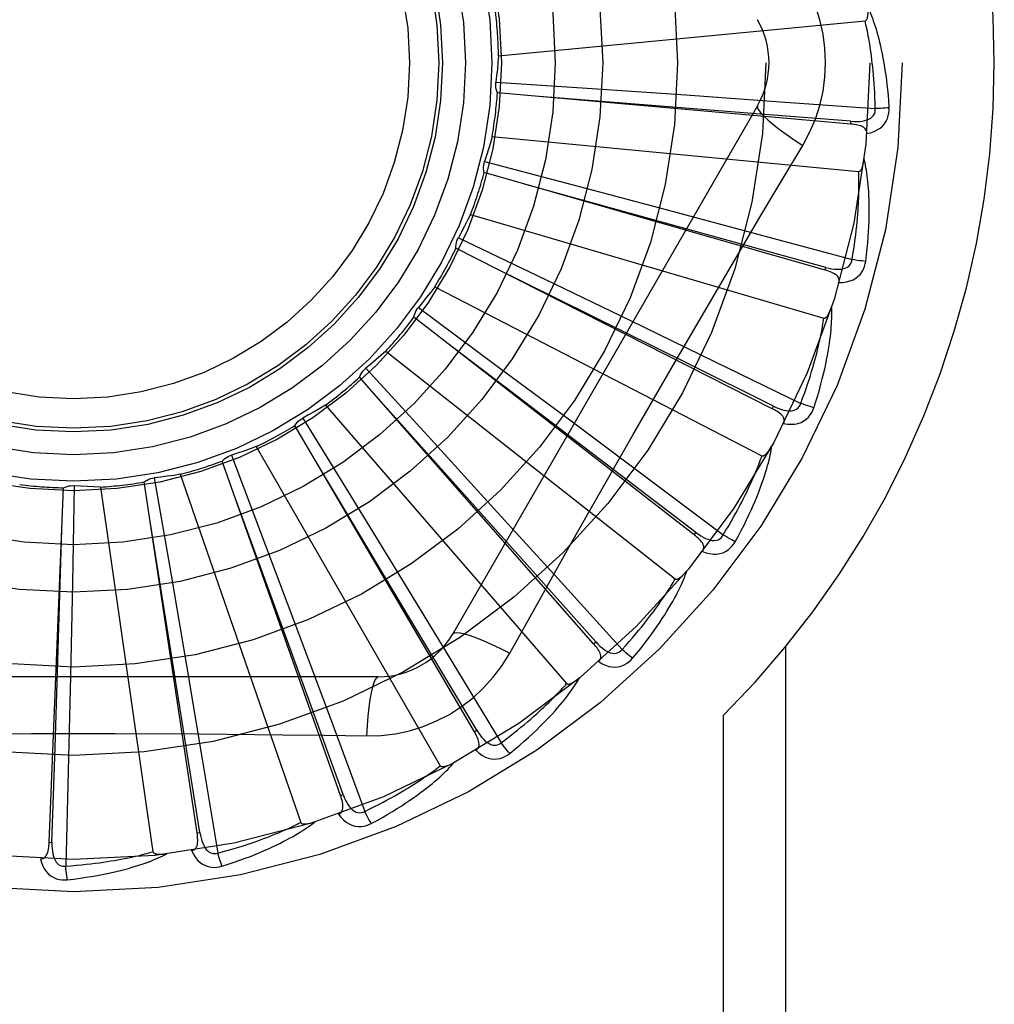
# Model space of a CAD drawing. Header units: inches. Extents: x 0 to 262, y 0 to 169.
# Tile 85 of 256: x 113.903 to 114.233, y 53.781 to 54.115. Entities that reach past the tile are written whole.
import ezdxf

# ---------------------------------------------------------------- set-up
doc = ezdxf.new("R2010")
doc.units = ezdxf.units.IN
doc.header["$LTSCALE"] = 14.3846153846
doc.header["$MEASUREMENT"] = 0
doc.linetypes.add('HIDDEN', pattern=[0.2, 0.1, -0.1])
doc.layers.add('RIGHTHAND_DOOR_ASSEMBLY', color=7, linetype='CONTINUOUS')

msp = doc.modelspace()

# ---------------------------------------------------------------- linework, layer by layer
at = {"layer": 'RIGHTHAND_DOOR_ASSEMBLY', "color": 8, "linetype": 'HIDDEN'}
for p, q in [((114.0651493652, 54.1028268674), (114.1895523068, 54.114705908)), ((114.0642542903, 54.0939774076), (114.0969751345, 54.0917786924)), ((114.0969751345, 54.0917786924), (114.1286930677, 54.08958904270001)), ((114.184688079, 54.0797085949), (114.0648067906, 54.0903407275)), ((114.1286930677, 54.08958904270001), (114.1607984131, 54.0873093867)), ((114.1530593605, 54.085952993), (114.049617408, 53.90678627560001)), ((114.1607984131, 54.0873093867), (114.1930091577, 54.0849624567)), ((114.1846882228, 54.07970858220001), (114.1847725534, 54.08066447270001)), ((114.0629763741, 54.0754892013), (114.1873793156, 54.06361016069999)), ((114.0604227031, 54.0669690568), (114.0921361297, 54.05861761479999)), ((114.1759797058, 54.0301658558), (114.0602769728, 54.0632935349)), ((114.0921361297, 54.05861761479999), (114.1228664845, 54.0504648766)), ((114.0556689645, 54.0490568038), (114.1755756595, 54.01384902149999)), ((114.1228664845, 54.0504648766), (114.1539602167, 54.0421504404)), ((114.1539602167, 54.0421504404), (114.1851447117, 54.03374999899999)), ((114.0515489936, 54.0411739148), (114.0811087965, 54.0269715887)), ((114.1580526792, 53.983166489), (114.0507102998, 54.03759239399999)), ((114.1759798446, 54.03016581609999), (114.1762435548, 54.0310884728)), ((114.0811087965, 54.0269715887), (114.109740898, 54.0131504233)), ((114.0434912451, 54.0244850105), (114.1545679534, 53.9672209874)), ((114.125071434, 53.9990526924), (114.1394423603, 54.023629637)), ((114.037953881, 54.0175242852), (114.0642916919, 53.9979843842)), ((114.1315549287, 53.9404091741), (114.0364525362, 54.014166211)), ((114.109740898, 54.0131504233), (114.1386992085, 53.9991017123)), ((114.0646001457, 53.9925847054), (114.0476632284, 54.0054483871)), ((114.0268833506, 54.00266191), (114.1251154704, 53.9254113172)), ((114.0642916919, 53.9979843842), (114.0897907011, 53.9789943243)), ((114.1386992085, 53.9991017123), (114.1677303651, 53.9849513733)), ((114.0201287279, 53.9968749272), (114.0422926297, 53.9727036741)), ((114.097444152, 53.9034392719), (114.0180189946, 53.9938616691)), ((114.1321427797, 53.94116763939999), (114.0646001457, 53.9925847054)), ((114.0064455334, 53.9843762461), (114.0882827, 53.8899311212)), ((114.158052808, 53.9831664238), (114.1584863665, 53.9840224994)), ((113.9987177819, 53.9799721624), (114.0159067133, 53.95204316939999)), ((114.0897907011, 53.9789943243), (114.1155669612, 53.9597190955)), ((114.0569532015, 53.8735929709), (113.9960759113, 53.9774126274)), ((114.0422926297, 53.9727036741), (114.0637369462, 53.94923107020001)), ((113.9829164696, 53.9702889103), (114.0454008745, 53.8620627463)), ((114.0115455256, 53.8519489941), (113.9714163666, 53.9654135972)), ((113.9744948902, 53.9674269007), (113.9860875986, 53.9367495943)), ((114.0303480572, 53.9199520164), (114.0032434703, 53.9651526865)), ((113.962862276, 53.83928961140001), (113.9449316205, 53.9582982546)), ((113.9483355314, 53.9596925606), (113.9539130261, 53.9273756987)), ((113.9571465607, 53.9609090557), (113.9980198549, 53.842813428)), ((114.1155669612, 53.9597190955), (114.1413955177, 53.9403302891)), ((113.9126629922, 53.8360723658), (113.9175789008, 53.9563237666)), ((113.9211851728, 53.9570486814), (113.9205458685, 53.92426027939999)), ((113.9300671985, 53.9565756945), (113.9478521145, 53.8328788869)), ((114.0159067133, 53.95204316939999), (114.0325212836, 53.9249363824)), ((114.0637369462, 53.94923107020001), (114.0853995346, 53.9254259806)), ((114.1315550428, 53.9404090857), (114.1321427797, 53.94116763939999)), ((113.9860875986, 53.9367495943), (113.9972719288, 53.9069883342)), ((113.9539130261, 53.9273756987), (113.9592628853, 53.8960356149)), ((114.0325212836, 53.9249363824), (114.049287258, 53.8974618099)), ((114.0853995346, 53.9254259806), (114.1070919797, 53.9014994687)), ((113.9205458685, 53.92426027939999), (113.919867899, 53.8924740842)), ((114.0577808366, 53.8740786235), (114.0303480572, 53.9199520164)), ((114.0689477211, 53.9002255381), (114.0758507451, 53.9126007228)), ((113.9972719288, 53.9069883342), (114.0085353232, 53.87683728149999)), ((114.0974442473, 53.9034391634), (114.0981649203, 53.9040727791)), ((114.1627031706, 53.6305363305), (114.1627031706, 53.9025580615)), ((113.9592628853, 53.8960356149), (113.9646166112, 53.8642978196)), ((114.049287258, 53.8974618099), (114.0660595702, 53.8698623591)), ((114.0243583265, 53.89220293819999), (113.8174744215, 53.89220293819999)), ((113.919867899, 53.8924740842), (113.9191184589, 53.860296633)), ((114.1414899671, 53.6305363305), (114.1414899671, 53.8791688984)), ((114.0085353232, 53.87683728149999), (114.0197813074, 53.84656240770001)), ((113.9351064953, 53.8729910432), (113.9635762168, 53.8728339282)), ((114.0569532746, 53.8735928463), (114.0577808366, 53.8740786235)), ((113.9646166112, 53.8642978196), (113.9699298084, 53.83244173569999)), ((113.9191184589, 53.860296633), (113.9183068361, 53.8280107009)), ((114.0115455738, 53.851948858), (114.0124501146, 53.85226923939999)), ((113.9628622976, 53.8392894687), (113.9638111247, 53.8394328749)), ((113.9126629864, 53.8360722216), (113.9136218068, 53.8360334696))]:
    msp.add_line(p, q, dxfattribs=at)
for points in [[(114.1761580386, 54.1005363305), (114.1759361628, 54.10541344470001), (114.1752817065, 54.1102460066), (114.1741971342, 54.1150216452), (114.1726857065, 54.1196937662), (114.1707532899, 54.124216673), (114.1684062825, 54.1285798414)], [(114.1895523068, 54.114705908), (114.1897176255, 54.1147539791), (114.1898628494, 54.1148389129), (114.1899868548, 54.1149644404), (114.1900930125, 54.1151193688), (114.1901836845, 54.1152946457), (114.1902607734, 54.1154875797), (114.1903265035, 54.1156921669), (114.1903822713, 54.1159092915), (114.1904301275, 54.1161381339), (114.1904703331, 54.11637780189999), (114.190503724, 54.1166272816), (114.190530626, 54.11688611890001), (114.1905516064, 54.11715311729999), (114.1905667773, 54.1174294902), (114.1905765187, 54.117715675), (114.1905805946, 54.1180128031), (114.190578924, 54.1183261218), (114.1905714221, 54.1186437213), (114.1905579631, 54.11895417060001), (114.190538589, 54.11926128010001)], [(114.1905311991, 54.119338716), (114.1908339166, 54.1186715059), (114.1911373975, 54.117968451), (114.1914408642, 54.1172303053), (114.1917451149, 54.11645433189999), (114.1920508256, 54.1156385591), (114.1923572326, 54.1147813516), (114.1926639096, 54.1138811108), (114.1929702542, 54.1129357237), (114.1932755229, 54.1119431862), (114.1935794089, 54.1109015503), (114.1938812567, 54.1098088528), (114.1941809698, 54.1086630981), (114.1944781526, 54.1074625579), (114.194772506, 54.1062044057), (114.1950640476, 54.1048865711), (114.1953507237, 54.1035049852), (114.195630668, 54.1020543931), (114.1959027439, 54.1005363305)], [(114.1930091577, 54.0849624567), (114.1929616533, 54.0868121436), (114.1929004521, 54.088587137), (114.1928248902, 54.0902858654), (114.1927369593, 54.0919130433), (114.1926380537, 54.0934719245), (114.1925293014, 54.0949653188), (114.1924119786, 54.0963962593), (114.1922870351, 54.09776732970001), (114.1921555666, 54.0990813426), (114.1920184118, 54.1003406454), (114.1918765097, 54.1015478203), (114.1917306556, 54.1027049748), (114.1915817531, 54.1038143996), (114.1914304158, 54.1048781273), (114.1912774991, 54.1058983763), (114.191123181, 54.1068768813), (114.1909679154, 54.10781566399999), (114.1908117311, 54.10871608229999), (114.1906547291, 54.1095797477), (114.1904971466, 54.1104079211), (114.1903391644, 54.1112019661), (114.1901810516, 54.1119631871), (114.1900230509, 54.1126929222), (114.1898654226, 54.1133924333), (114.1897085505, 54.1140636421), (114.1895523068, 54.114705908)], [(114.0651493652, 54.1028268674), (114.0649754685, 54.1006056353), (114.0647683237, 54.0983903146), (114.064527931, 54.0961809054), (114.0642542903, 54.0939774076)], [(114.1684062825, 54.0724928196), (114.1707497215, 54.0768510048), (114.1726813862, 54.0813725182), (114.1741958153, 54.0860487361), (114.175283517, 54.0908291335), (114.1759379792, 54.0956619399), (114.1761580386, 54.1005363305)], [(114.1959027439, 54.1005363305), (114.1963009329, 54.09810100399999), (114.1966586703, 54.09561987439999), (114.1969745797, 54.0930937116), (114.1972491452, 54.0905223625), (114.1974826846, 54.0879056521), (114.1976737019, 54.0852443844)], [(114.0648067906, 54.0903407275), (114.0645723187, 54.09091608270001), (114.0643944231, 54.0915085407), (114.0642722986, 54.0921240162), (114.064207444, 54.0927472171), (114.0642016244, 54.0933629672), (114.0642542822, 54.0939773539)], [(114.1847725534, 54.08066447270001), (114.1526062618, 54.0832394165), (114.0789510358, 54.0890677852)], [(114.1530591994, 54.0859527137), (114.1529962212, 54.0853846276), (114.153326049, 54.0846003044), (114.1540297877, 54.0836297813), (114.1550944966, 54.0824782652), (114.1565213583, 54.0811459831), (114.1583006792, 54.0796499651), (114.1604088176, 54.0780111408), (114.1628193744, 54.0762533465), (114.1655116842, 54.0743955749), (114.1684079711, 54.0724917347)], [(114.1847723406, 54.0806659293), (114.185808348, 54.080604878), (114.1867911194, 54.0805952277), (114.187723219, 54.0806398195), (114.1886010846, 54.0807407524), (114.1894240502, 54.0809026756), (114.1901851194, 54.0811264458), (114.1908818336, 54.0814117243), (114.1914969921, 54.0817630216), (114.1920124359, 54.0821830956), (114.1924266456, 54.0826664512), (114.1927311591, 54.08321088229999), (114.1929291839, 54.0837907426), (114.1930217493, 54.0843766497), (114.1930094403, 54.084966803)], [(114.190113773, 54.0764854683), (114.1914379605, 54.0767879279), (114.1926346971, 54.07719307), (114.1937121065, 54.0777028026), (114.1946596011, 54.0783114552), (114.1954768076, 54.0790165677), (114.1961611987, 54.0798067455), (114.1967115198, 54.08068023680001), (114.1971341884, 54.0816030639), (114.1974259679, 54.0825506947), (114.1976069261, 54.083492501), (114.1976900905, 54.0843861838), (114.1976737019, 54.0852443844)], [(114.1976737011, 54.0852443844), (114.1970574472, 54.0851782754), (114.1963529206, 54.08511786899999), (114.1955841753, 54.0850653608), (114.1947606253, 54.0850214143), (114.1938919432, 54.0849867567), (114.1930091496, 54.08496272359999)], [(114.1901135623, 54.0764804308), (114.1901092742, 54.0769434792), (114.1900230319, 54.0773670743), (114.1898497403, 54.0777523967), (114.189604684, 54.0780959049), (114.1893005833, 54.0783918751), (114.1889400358, 54.0786480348), (114.1885275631, 54.0788692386), (114.1880701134, 54.0790583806), (114.1875744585, 54.07921869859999), (114.18704565, 54.079354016), (114.1864904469, 54.079468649), (114.1859104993, 54.07956435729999), (114.1853101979, 54.079644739), (114.184688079, 54.0797085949)], [(114.0629763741, 54.0754892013), (114.062385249, 54.07334102), (114.0617625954, 54.0712049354), (114.0611084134, 54.0690809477), (114.0604227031, 54.0669690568)], [(114.1394423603, 54.023629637), (114.1538936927, 54.0481025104), (114.1611150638, 54.0602830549), (114.1684062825, 54.0724928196)], [(114.0602769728, 54.0632935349), (114.0601556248, 54.06390286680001), (114.0600930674, 54.0645182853), (114.0600896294, 54.0651457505), (114.0601438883, 54.0657699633), (114.0602547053, 54.0663756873), (114.060422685, 54.0669690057)], [(114.1873793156, 54.06361016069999), (114.1875515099, 54.0636263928), (114.1877106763, 54.0636826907), (114.1878563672, 54.0637829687), (114.1879899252, 54.0639154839), (114.1881120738, 54.0640707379), (114.188224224, 54.0642459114), (114.1883275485, 54.064434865), (114.1884234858, 54.0646380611), (114.1885138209, 54.0648541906), (114.1885986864, 54.06508242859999), (114.1886787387, 54.0653216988), (114.1887541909, 54.0655714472), (114.1888253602, 54.06583036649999), (114.1888925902, 54.0660996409), (114.1889563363, 54.0663796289), (114.1890165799, 54.0666715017), (114.1890737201, 54.0669763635), (114.1891269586, 54.067294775), (114.1891755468, 54.06762778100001), (114.1892197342, 54.0679750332)], [(114.1897783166, 54.0331440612), (114.1900488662, 54.0353564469), (114.1902786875, 54.03747759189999), (114.1904704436, 54.0395049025), (114.1906270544, 54.0414441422), (114.1907508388, 54.0432992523), (114.1908445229, 54.0450735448), (114.1909103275, 54.0467707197), (114.1909507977, 54.0483938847), (114.1909680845, 54.0499464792), (114.1909646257, 54.0514314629), (114.1909425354, 54.0528521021), (114.190904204, 54.0542111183), (114.1908523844, 54.0555116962), (114.1907875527, 54.0567558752), (114.1907109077, 54.0579462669), (114.1906223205, 54.0590844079), (114.1905214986, 54.0601721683), (114.1904094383, 54.0612111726), (114.1902863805, 54.0622030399), (114.1901538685, 54.06314969), (114.1900129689, 54.06405296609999), (114.1898650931, 54.0649147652), (114.1897121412, 54.06573685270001), (114.1895535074, 54.0665215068), (114.1893888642, 54.067271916), (114.1892188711, 54.06798708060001)], [(114.1851447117, 54.03374999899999), (114.1854481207, 54.03557525), (114.1857239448, 54.03732974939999), (114.185971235, 54.0390120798), (114.1861928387, 54.0406264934), (114.1863907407, 54.0421759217), (114.1865665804, 54.0436629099), (114.1867221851, 54.0450901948), (114.1868589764, 54.04646013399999), (114.1869785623, 54.04777528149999), (114.1870822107, 54.0490377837), (114.1871713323, 54.05024999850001), (114.1872471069, 54.0514138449), (114.1873108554, 54.0525314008), (114.1873635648, 54.0536045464), (114.1874064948, 54.0546352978), (114.1874401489, 54.0556253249), (114.1874653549, 54.0565765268), (114.1874823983, 54.0574902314), (114.1874916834, 54.05836800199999), (114.1874936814, 54.0592110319), (114.1874888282, 54.0600206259), (114.1874776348, 54.0607980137), (114.1874605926, 54.0615444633), (114.1874381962, 54.0622611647), (114.1874111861, 54.0629499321), (114.1873793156, 54.06361016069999)], [(114.1762435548, 54.0310884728), (114.1451458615, 54.0397043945), (114.0739247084, 54.0593667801)], [(114.0556689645, 54.0490568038), (114.0546819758, 54.04705931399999), (114.0536663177, 54.0450796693), (114.0526219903, 54.0431178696), (114.0515489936, 54.0411739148)], [(114.0507102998, 54.03759239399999), (114.0507064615, 54.03821367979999), (114.0507615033, 54.0388298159), (114.050876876, 54.0394465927), (114.0510482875, 54.0400492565), (114.0512717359, 54.04062306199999), (114.0515489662, 54.041173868)], [(114.1762436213, 54.0310899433), (114.1772493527, 54.0308339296), (114.1782125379, 54.030638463), (114.1791362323, 54.0305058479), (114.1800173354, 54.0304388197), (114.180856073, 54.0304420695), (114.1816457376, 54.0305177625), (114.1823838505, 54.0306660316), (114.1830543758, 54.0308945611), (114.1836400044, 54.0312094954), (114.1841382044, 54.0316057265), (114.1845402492, 54.0320826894), (114.1848444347, 54.0326145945), (114.185046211, 54.0331723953), (114.1851458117, 54.0337542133)], [(114.1806973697, 54.025974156), (114.1820548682, 54.02602054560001), (114.183306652, 54.0261918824), (114.1844610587, 54.0264885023), (114.185506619, 54.0269068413), (114.186442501, 54.0274445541), (114.1872640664, 54.0280909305), (114.1879697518, 54.0288444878), (114.1885594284, 54.0296706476), (114.1890252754, 54.0305459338), (114.1893812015, 54.0314364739), (114.1896319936, 54.03229826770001), (114.1897783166, 54.0331440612)], [(114.1897783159, 54.0331440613), (114.1891606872, 54.0331957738), (114.1884574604, 54.0332697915), (114.18769267, 54.0333637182), (114.1868756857, 54.0334764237), (114.1860161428, 54.0336067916), (114.1851447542, 54.0337502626)], [(114.1584863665, 53.9840224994), (114.1295812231, 53.99836799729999), (114.0633682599, 54.0311537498)], [(114.1806963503, 54.025970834), (114.1807796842, 54.0264253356), (114.1807751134, 54.02685700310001), (114.1806778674, 54.0272680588), (114.1805022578, 54.0276518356), (114.1802596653, 54.0280000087), (114.1799541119, 54.0283197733), (114.1795909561, 54.0286150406), (114.1791775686, 54.0288873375), (114.1787212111, 54.0291385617), (114.1782275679, 54.0293715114), (114.1777040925, 54.02958914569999), (114.1771527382, 54.02979288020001), (114.1765784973, 54.0299854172), (114.1759797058, 54.0301658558)], [(114.0434912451, 54.0244850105), (114.0421440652, 54.0227104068), (114.0407721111, 54.0209587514), (114.0393753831, 54.0192300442), (114.037953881, 54.0175242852)], [(114.0364525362, 54.014166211), (114.0365663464, 54.0147769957), (114.036736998, 54.0153715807), (114.0369670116, 54.0159553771), (114.0372493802, 54.0165147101), (114.0375773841, 54.0170358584), (114.0379538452, 54.01752424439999)], [(114.1721655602, 53.9834794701), (114.1728499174, 53.9856006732), (114.1734770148, 53.9876399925), (114.1740489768, 53.98959437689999), (114.1745697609, 53.9914689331), (114.1750423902, 53.9932670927), (114.1754701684, 53.9949915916), (114.1758559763, 53.9966456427), (114.1762029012, 53.9982318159), (114.176513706, 53.9997530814), (114.1767913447, 54.0012118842), (114.1770385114, 54.0026110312), (114.1772580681, 54.0039527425), (114.177453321, 54.0052396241), (114.1776251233, 54.0064735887), (114.1777751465, 54.0076569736), (114.1779035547, 54.0087913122), (114.1780104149, 54.00987849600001), (114.1780970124, 54.0109199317), (114.1781638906, 54.0119171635), (114.178212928, 54.0128717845), (114.1782455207, 54.0137854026), (114.1782634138, 54.0146596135), (114.178268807, 54.0154957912), (114.1782615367, 54.0162962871), (114.1782418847, 54.01706429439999), (114.1782103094, 54.0177987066)], [(114.1755756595, 54.01384902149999), (114.175747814, 54.0138323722), (114.1759147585, 54.01385753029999), (114.1760767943, 54.013928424), (114.1762330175, 54.0140332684), (114.1763823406, 54.01416260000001), (114.1765256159, 54.0143133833), (114.176662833, 54.014479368), (114.1767954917, 54.0146607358), (114.1769250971, 54.0148558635), (114.1770516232, 54.0150639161), (114.1771755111, 54.0152837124), (114.1772968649, 54.0155146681), (114.1774157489, 54.0157554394), (114.1775327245, 54.0160071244), (114.1776483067, 54.01626998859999), (114.1777626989, 54.0165451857), (114.1778781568, 54.0168387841), (114.1779890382, 54.0171363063), (114.1780898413, 54.0174237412), (114.1781824, 54.0177057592)], [(114.1677303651, 53.9849513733), (114.1683737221, 53.9866862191), (114.1689766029, 53.9883568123), (114.1695378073, 53.9899619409), (114.1700609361, 53.9915052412), (114.170548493, 53.99298921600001), (114.1710025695, 53.9944160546), (114.1714254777, 53.99578809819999), (114.1718190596, 53.9971073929), (114.1721853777, 53.9983761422), (114.1725260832, 53.9995962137), (114.1728430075, 54.0007696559), (114.1731376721, 54.0018981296), (114.1734117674, 54.00298342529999), (114.1736666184, 54.0040272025), (114.1739038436, 54.0050312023), (114.1741242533, 54.0059969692), (114.17432902, 54.00692621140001), (114.1745186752, 54.0078201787), (114.1746939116, 54.0086803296), (114.174855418, 54.0095077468), (114.1750038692, 54.0103036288), (114.1751399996, 54.01106908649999), (114.1752645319, 54.0118052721), (114.1753781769, 54.0125132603), (114.175482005, 54.0131946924), (114.1755756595, 54.01384902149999)], [(114.0268833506, 54.00266191), (114.02522467, 54.0011743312), (114.023546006, 53.9997139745), (114.0218473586, 53.9982808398), (114.0201287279, 53.9968749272)], [(114.0967435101, 53.9496618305), (114.1108347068, 53.9743879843), (114.1179395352, 53.9867274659), (114.125071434, 53.9990526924)], [(114.0180189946, 53.9938616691), (114.0182463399, 53.9944398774), (114.0185264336, 53.9949914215), (114.0188627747, 53.9955211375), (114.0192458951, 53.9960169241), (114.0196665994, 53.99646657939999), (114.0201286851, 53.99687489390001)], [(114.1584867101, 53.9840239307), (114.1594258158, 53.9835822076), (114.1603346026, 53.98320798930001), (114.1612165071, 53.9829029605), (114.1620690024, 53.9826703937), (114.1628931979, 53.9825148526), (114.1636829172, 53.9824397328), (114.1644357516, 53.9824456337), (114.165137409, 53.9825431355), (114.1657720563, 53.9827415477), (114.1663362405, 53.9830363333), (114.1668212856, 53.9834285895), (114.1672206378, 53.98389331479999), (114.1675243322, 53.9844028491), (114.1677322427, 53.9849553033)], [(114.1721655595, 53.9834794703), (114.1715688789, 53.9836471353), (114.1708923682, 53.983852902), (114.1701591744, 53.9840898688), (114.1693782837, 53.9843551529), (114.1685589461, 53.9846458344), (114.1677304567, 53.9849516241)], [(114.0064455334, 53.9843762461), (114.0045353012, 53.9832294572), (114.0026105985, 53.9821131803), (114.0006714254, 53.9810274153), (113.9987177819, 53.9799721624)], [(114.0981649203, 53.9040727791), (114.0766619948, 53.9281336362), (114.0273772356, 53.9831797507)], [(114.1618901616, 53.97815460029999), (114.1620580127, 53.9785851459), (114.1621352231, 53.97900989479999), (114.162117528, 53.97943192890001), (114.1620177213, 53.9798420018), (114.161845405, 53.9802297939), (114.1616058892, 53.9806016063), (114.1613051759, 53.9809602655), (114.1609507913, 53.9813058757), (114.1605502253, 53.9816389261), (114.1601095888, 53.9819610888), (114.1596367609, 53.9822738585), (114.1591339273, 53.9825782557), (114.1586065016, 53.9828759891), (114.1580526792, 53.983166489)], [(114.1618918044, 53.9781577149), (114.1632335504, 53.9779463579), (114.1644951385, 53.9778776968), (114.1656848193, 53.9779504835), (114.1667906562, 53.978163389), (114.1678113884, 53.97851426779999), (114.1687404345, 53.978993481), (114.1695759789, 53.9795998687), (114.1703113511, 53.9802995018), (114.1709344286, 53.98107080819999), (114.1714524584, 53.98187789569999), (114.1718618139, 53.982676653), (114.1721655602, 53.9834794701)], [(113.9960759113, 53.9774126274), (113.9964085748, 53.9779373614), (113.9967879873, 53.9784259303), (113.9972184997, 53.9788824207), (113.9976885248, 53.9792967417), (113.9981867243, 53.9796586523), (113.9987177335, 53.9799721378)], [(113.9829164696, 53.9702889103), (113.9808237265, 53.9695243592), (113.9787225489, 53.9687925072), (113.9766129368, 53.9680933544), (113.9744948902, 53.9674269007)], [(114.1454720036, 53.93804561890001), (114.1465454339, 53.9399989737), (114.1475471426, 53.9418827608), (114.1484786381, 53.94369358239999), (114.149344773, 53.945435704), (114.1501491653, 53.9471119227), (114.1508955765, 53.94872430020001), (114.1515874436, 53.9502754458), (114.1522282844, 53.9517672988), (114.1528213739, 53.9532022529), (114.1533700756, 53.9545821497), (114.153877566, 53.9559092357), (114.1543470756, 53.9571851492), (114.1547823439, 53.9584118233), (114.1551845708, 53.9595909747), (114.15555584, 53.9607245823), (114.1558966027, 53.9618141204), (114.1562072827, 53.962861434), (114.1564894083, 53.9638676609), (114.1567438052, 53.96483421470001), (114.1569726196, 53.96576230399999), (114.1571775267, 53.9666532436), (114.157360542, 53.96750827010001), (114.1575240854, 53.9683283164), (114.1576684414, 53.9691157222), (114.1577944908, 53.96987356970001), (114.1579024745, 53.9706006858)], [(114.1545679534, 53.9672209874), (114.1547338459, 53.9671720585), (114.1549025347, 53.9671651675), (114.155075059, 53.9672041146), (114.155248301, 53.967277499), (114.1554194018, 53.9673762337), (114.1555886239, 53.9674971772), (114.1557547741, 53.9676341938), (114.1559193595, 53.9677871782), (114.1560835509, 53.9679542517), (114.1562471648, 53.9681345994), (114.1564104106, 53.9683269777), (114.1565732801, 53.9685307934), (114.1567355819, 53.9687447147), (114.1568980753, 53.9689697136), (114.1570613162, 53.9692059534), (114.1572257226, 53.9694545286), (114.1573920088, 53.9697161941), (114.1575598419, 53.96999213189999), (114.157729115, 53.9702839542), (114.1578998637, 53.9705911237)], [(113.9714163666, 53.9654135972), (113.971842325, 53.9658658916), (113.9723073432, 53.96627382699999), (113.9728164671, 53.9666405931), (113.973356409, 53.96695847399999), (113.9739140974, 53.96721955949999), (113.9744948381, 53.9674268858)], [(114.1413955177, 53.9403302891), (114.1423555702, 53.9419120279), (114.143263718, 53.9434383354), (114.1441185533, 53.94490824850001), (114.1449243, 53.9463246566), (114.1456838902, 53.9476895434), (114.1463997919, 53.9490046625), (114.1470747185, 53.9502718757), (114.1477108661, 53.951492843), (114.1483106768, 53.9526693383), (114.1488761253, 53.9538028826), (114.1494093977, 53.9548951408), (114.1499123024, 53.9559474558), (114.150386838, 53.956961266), (114.1508346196, 53.9579379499), (114.1512575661, 53.95887891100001), (114.1516567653, 53.9597855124), (114.1520336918, 53.9606592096), (114.1523891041, 53.9615011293), (114.1527239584, 53.96231257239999), (114.1530391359, 53.96309447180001), (114.153335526, 53.9638478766), (114.1536140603, 53.9645737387), (114.1538756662, 53.9652730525), (114.154121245, 53.965946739), (114.1543521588, 53.96659620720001), (114.1545679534, 53.9672209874)], [(113.9449316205, 53.9582982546), (113.9454354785, 53.9586617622), (113.9459692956, 53.9589743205), (113.9465386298, 53.9592381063), (113.9471289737, 53.959448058), (113.9477259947, 53.9595988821), (113.9483354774, 53.9596925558)], [(113.9571465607, 53.9609090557), (113.954946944, 53.9605543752), (113.9527452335, 53.9602333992), (113.9505414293, 53.95994612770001), (113.9483355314, 53.9596925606)], [(113.9175789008, 53.9563237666), (113.9181424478, 53.9565853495), (113.9187257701, 53.95679123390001), (113.9193347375, 53.9569425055), (113.9199541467, 53.9570369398), (113.9205689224, 53.9570720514), (113.9211851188, 53.9570486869)], [(113.9300671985, 53.9565756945), (113.927840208, 53.9566437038), (113.9256175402, 53.95674520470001), (113.9233991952, 53.9568801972), (113.9211851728, 53.9570486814)], [(114.0124501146, 53.85226923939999), (114.0014300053, 53.8825983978), (113.9761341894, 53.95201874)], [(114.0758507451, 53.9126007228), (114.0897504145, 53.9372900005), (114.0967435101, 53.9496618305)], [(113.9136218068, 53.8360334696), (113.9146633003, 53.8682858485), (113.9169804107, 53.9421349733)], [(113.9638111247, 53.8394328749), (113.9587299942, 53.8712995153), (113.9470291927, 53.9442526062)], [(114.1321433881, 53.9411689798), (114.1329819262, 53.9405575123), (114.1338034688, 53.9400180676), (114.134611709, 53.9395516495), (114.135404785, 53.9391619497), (114.1361846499, 53.9388532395), (114.1369458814, 53.9386300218), (114.1376862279, 53.9384933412), (114.1383936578, 53.9384562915), (114.1390543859, 53.9385310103), (114.1396641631, 53.9387136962), (114.1402146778, 53.9390070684), (114.140694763, 53.9393878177), (114.1410893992, 53.9398306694), (114.1413981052, 53.9403337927)], [(114.1343743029, 53.9347611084), (114.1346207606, 53.93515242), (114.134777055, 53.9355550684), (114.1348395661, 53.9359728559), (114.134819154, 53.9363943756), (114.1347233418, 53.9368077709), (114.1345585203, 53.9372181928), (114.1343311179, 53.9376272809), (114.1340485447, 53.9380337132), (114.1337182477, 53.9384365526), (114.1333465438, 53.9388362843), (114.1329414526, 53.93923288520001), (114.1325053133, 53.9396269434), (114.1320437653, 53.94001911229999), (114.1315549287, 53.9404091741)], [(114.1343767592, 53.9347643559), (114.1356542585, 53.9343028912), (114.1368800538, 53.9339967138), (114.1380620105, 53.9338430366), (114.1391881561, 53.93384281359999), (114.1402568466, 53.9339941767), (114.1412597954, 53.93428890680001), (114.142195, 53.9347262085), (114.1430494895, 53.9352740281), (114.1438072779, 53.9359134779), (114.1444686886, 53.9366079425), (114.1450218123, 53.9373147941), (114.1454720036, 53.93804561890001)], [(114.145472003, 53.93804561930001), (114.144917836, 53.9383231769), (114.1442924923, 53.9386532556), (114.1436173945, 53.939024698), (114.1429008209, 53.9394329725), (114.1421513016, 53.9398734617), (114.1413956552, 53.940330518)], [(114.1106624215, 53.8984846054), (114.1120861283, 53.9001995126), (114.1134262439, 53.9018596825), (114.1146836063, 53.9034614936), (114.1158637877, 53.90500821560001), (114.11697087, 53.90650191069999), (114.1180089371, 53.9079438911), (114.1189818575, 53.9093360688), (114.1198934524, 53.9106796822), (114.120747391, 53.9119764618), (114.1215473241, 53.9132275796), (114.1222967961, 53.91443464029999), (114.1229992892, 53.915598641), (114.1236588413, 53.9167207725), (114.1242769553, 53.9178024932), (114.1248560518, 53.9188453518), (114.125396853, 53.9198507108), (114.1259001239, 53.92082030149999), (114.1263675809, 53.9217549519), (114.126800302, 53.9226558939), (114.1272006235, 53.923523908), (114.1275704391, 53.9243599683), (114.1279119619, 53.9251649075), (114.1282277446, 53.92593918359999), (114.1285185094, 53.9266850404), (114.1287857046, 53.9274053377), (114.1290293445, 53.9280988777)], [(114.1251154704, 53.9254113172), (114.1252691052, 53.9253318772), (114.1254334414, 53.9252931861), (114.1256102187, 53.9252987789), (114.1257942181, 53.9253380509), (114.1259809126, 53.9254026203), (114.1261699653, 53.9254893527), (114.1263590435, 53.9255924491), (114.1265496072, 53.9257115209), (114.1267424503, 53.9258445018), (114.1269372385, 53.9259906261), (114.127133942, 53.92614863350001), (114.1273324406, 53.9263179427), (114.1275322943, 53.9264972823), (114.1277344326, 53.9266874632), (114.1279394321, 53.9268885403), (114.1281479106, 53.9271015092), (114.1283643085, 53.9273312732), (114.1285777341, 53.9275661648), (114.1287775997, 53.927794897), (114.1289674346, 53.9280212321)], [(114.1070919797, 53.9014994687), (114.1083340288, 53.9028709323), (114.1095146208, 53.9041977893), (114.110632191, 53.9054793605), (114.1116914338, 53.9067176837), (114.1126956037, 53.9079141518), (114.113647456, 53.9090700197), (114.1145500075, 53.910186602), (114.1154057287, 53.9112651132), (114.1162173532, 53.9123068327), (114.116987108, 53.9133128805), (114.1177174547, 53.9142844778), (114.1184104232, 53.9152226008), (114.1190682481, 53.9161282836), (114.1196927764, 53.9170025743), (114.1202861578, 53.9178464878), (114.1208497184, 53.91866115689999), (114.1213851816, 53.91944773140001), (114.1218935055, 53.9202071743), (114.1223758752, 53.920940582), (114.1228333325, 53.9216487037), (114.1232669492, 53.9223324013), (114.1236778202, 53.92299243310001), (114.1240670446, 53.9236296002), (114.1244356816, 53.9242446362), (114.124785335, 53.924838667), (114.1251154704, 53.9254113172)], [(114.049617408, 53.90678627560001), (114.0500779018, 53.9071250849), (114.0509222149, 53.907231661), (114.0521146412, 53.9071074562), (114.0536441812, 53.9067611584), (114.0555114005, 53.9061916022), (114.0576966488, 53.9053986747), (114.0601700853, 53.9043923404), (114.062897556, 53.9031836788), (114.065851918, 53.9017812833), (114.0689477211, 53.9002255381)], [(114.0991442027, 53.8973603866), (114.0994599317, 53.8976975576), (114.0996894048, 53.8980630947), (114.0998298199, 53.8984614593), (114.0998895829, 53.8988792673), (114.0998737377, 53.8993033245), (114.0997895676, 53.89973752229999), (114.0996436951, 53.9001822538), (114.0994431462, 53.9006348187), (114.0991950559, 53.9010928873), (114.0989057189, 53.9015557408), (114.0985830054, 53.9020218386), (114.0982293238, 53.9024913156), (114.097850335, 53.9029637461), (114.097444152, 53.9034392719)], [(114.0981657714, 53.9040739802), (114.098873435, 53.9033148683), (114.0995780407, 53.9026296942), (114.1002834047, 53.9020187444), (114.1009883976, 53.9014859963), (114.1016957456, 53.90103527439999), (114.1024009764, 53.9006720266), (114.1031020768, 53.9003977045), (114.1037897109, 53.90022744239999), (114.1044526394, 53.9001757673), (114.1050859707, 53.9002397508), (114.1056820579, 53.90042363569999), (114.1062255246, 53.9007066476), (114.1066968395, 53.90106681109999), (114.1070951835, 53.9015024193)], [(114.1106624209, 53.8984846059), (114.1101707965, 53.8988620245), (114.1096192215, 53.8993044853), (114.1090266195, 53.8997969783), (114.1084002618, 53.9003334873), (114.1077476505, 53.9009078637), (114.107092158, 53.9014996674)], [(114.0203749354, 53.8721820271), (114.0253091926, 53.87233215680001), (114.0301765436, 53.8729163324), (114.0349619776, 53.87393204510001), (114.0396323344, 53.8753704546), (114.0441634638, 53.8772240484), (114.0485128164, 53.8794768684), (114.0526412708, 53.8821147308), (114.0565179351, 53.8851115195), (114.0601094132, 53.8884383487), (114.0633935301, 53.8920797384), (114.0663426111, 53.8960129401), (114.0689477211, 53.9002255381)], [(114.0991466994, 53.8973624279), (114.10031378, 53.8966675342), (114.1014594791, 53.8961349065), (114.1025909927, 53.8957603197), (114.1036967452, 53.8955469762), (114.1047747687, 53.895493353), (114.1058153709, 53.8955929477), (114.1068164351, 53.8958453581), (114.1077591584, 53.8962215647), (114.1086242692, 53.89670604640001), (114.1094051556, 53.8972627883), (114.1100820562, 53.8978521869), (114.1106624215, 53.8984846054)], [(114.0243579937, 53.89220293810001), (114.023834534, 53.8919734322), (114.0233202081, 53.8912956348), (114.0228315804, 53.8902009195), (114.022366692, 53.8887030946), (114.0219263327, 53.8868012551), (114.0215204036, 53.8845123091), (114.0211552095, 53.881867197), (114.0208381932, 53.8789006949), (114.0205754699, 53.8756401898), (114.0203748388, 53.8721799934)], [(114.0689949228, 53.86622626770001), (114.0707174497, 53.86764074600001), (114.0723475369, 53.869017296), (114.0738853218, 53.8703522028), (114.0753368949, 53.8716476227), (114.0767066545, 53.8729048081), (114.0779988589, 53.8741242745), (114.0792176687, 53.8753071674), (114.0803670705, 53.8764539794), (114.0814509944, 53.87756571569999), (114.0824732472, 53.8786428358), (114.0834376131, 53.8796862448), (114.0843476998, 53.8806962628), (114.0852076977, 53.8816732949), (114.0860193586, 53.8826184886), (114.0867853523, 53.8835329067), (114.087506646, 53.8844177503), (114.0881843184, 53.8852745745), (114.0888202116, 53.8861038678), (114.0894156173, 53.88690663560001), (114.0899729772, 53.8876832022), (114.0904943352, 53.8884341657), (114.0909820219, 53.8891599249), (114.0914386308, 53.8898604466), (114.0918652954, 53.8905377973), (114.0922639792, 53.8911945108), (114.0926344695, 53.8918294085)], [(114.0882827, 53.8899311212), (114.0884185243, 53.8898240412), (114.0885725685, 53.88975494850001), (114.0887472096, 53.889726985), (114.0889353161, 53.8897307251), (114.0891308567, 53.8897587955), (114.0893329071, 53.8898081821), (114.0895380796, 53.8898736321), (114.089747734, 53.8899544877), (114.089962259, 53.8900485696), (114.0901811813, 53.8901551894), (114.0904042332, 53.890273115), (114.0906311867, 53.8904017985), (114.0908613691, 53.8905400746), (114.0910958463, 53.8906885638), (114.0913351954, 53.8908472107), (114.0915802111, 53.8910168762), (114.0918315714, 53.8911977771), (114.0920902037, 53.8913917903), (114.0923574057, 53.8916011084), (114.0926327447, 53.8918250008)], [(114.0660595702, 53.8698623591), (114.067538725, 53.8709739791), (114.0689490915, 53.8720534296), (114.0702890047, 53.8731003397), (114.0715634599, 53.8741158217), (114.0727759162, 53.87510062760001), (114.0739293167, 53.8760554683), (114.0750268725, 53.8769810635), (114.0760712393, 53.8778781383), (114.0770653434, 53.8787474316), (114.0780115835, 53.8795896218), (114.0789126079, 53.880405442), (114.0797705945, 53.8811954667), (114.0805879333, 53.8819602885), (114.0813666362, 53.88270058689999), (114.082109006, 53.8834169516), (114.0828165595, 53.884110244), (114.0834912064, 53.884781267), (114.0841340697, 53.88543078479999), (114.0847465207, 53.8860596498), (114.085329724, 53.8866684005), (114.0858848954, 53.8872576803), (114.0864132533, 53.8878280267), (114.0869160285, 53.8883800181), (114.0873944, 53.8889141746), (114.0878501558, 53.88943129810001), (114.0882827, 53.8899311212)], [(113.8781687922, 53.872828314), (113.906627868, 53.8729880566), (113.9208665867, 53.87300483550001), (113.9351064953, 53.8729910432)], [(113.9635762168, 53.8728339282), (113.9919960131, 53.8725551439), (114.0061553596, 53.8723915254), (114.0203749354, 53.8721820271)], [(114.0574715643, 53.8673017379), (114.057845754, 53.8675733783), (114.0581404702, 53.8678890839), (114.0583537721, 53.8682537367), (114.0584914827, 53.868652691), (114.05855616, 53.8690721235), (114.0585556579, 53.86951445), (114.0584965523, 53.869978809), (114.0583852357, 53.8704612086), (114.0582282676, 53.8709580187), (114.0580317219, 53.8714672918), (114.057803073, 53.8719859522), (114.0575446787, 53.8725137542), (114.0572619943, 53.8730492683), (114.0569532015, 53.8735929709)], [(114.0577818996, 53.8740796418), (114.0583331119, 53.87320032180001), (114.0588953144, 53.8723941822), (114.0594723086, 53.871660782), (114.0600637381, 53.8710042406), (114.0606730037, 53.8704277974), (114.061296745, 53.86993764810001), (114.0619332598, 53.8695355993), (114.0625762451, 53.8692382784), (114.0632174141, 53.8690620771), (114.0638514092, 53.86900504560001), (114.0644715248, 53.8690727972), (114.0650587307, 53.869247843), (114.0655896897, 53.8695123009), (114.0660632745, 53.86986465)], [(114.0689949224, 53.8662262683), (114.0685836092, 53.86668990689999), (114.0681257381, 53.8672287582), (114.0676370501, 53.8678245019), (114.0671235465, 53.8684698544), (114.0665914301, 53.8691573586), (114.0660597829, 53.8698625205)], [(114.0574749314, 53.8673037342), (114.0584894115, 53.8664005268), (114.0595136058, 53.8656606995), (114.0605537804, 53.8650787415), (114.061599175, 53.8646599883), (114.0626475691, 53.8644033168), (114.0636882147, 53.8643041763), (114.0647189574, 53.8643625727), (114.065715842, 53.8645535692), (114.066657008, 53.8648655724), (114.0675291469, 53.8652644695), (114.0683053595, 53.8657151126), (114.0689949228, 53.86622626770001)], [(114.0197813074, 53.84656240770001), (114.0214441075, 53.8473740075), (114.0230332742, 53.84816703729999), (114.0245471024, 53.84894144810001), (114.0259907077, 53.8496973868), (114.0273676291, 53.8504349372), (114.028680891, 53.8511542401), (114.0299337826, 53.8518553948), (114.0311290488, 53.85253861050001), (114.032269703, 53.8532040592), (114.0333582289, 53.8538519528), (114.0343973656, 53.85448251), (114.0353893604, 53.855095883), (114.0363366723, 53.8556922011), (114.0372414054, 53.8562717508), (114.0381059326, 53.8568346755), (114.038931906, 53.8573815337), (114.0397213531, 53.8579127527), (114.0404755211, 53.8584288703), (114.0411959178, 53.8589304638), (114.0418837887, 53.8594178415), (114.0425404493, 53.8598914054), (114.0431671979, 53.8603514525), (114.0437653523, 53.8607983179), (114.0443361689, 53.86123228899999), (114.0448815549, 53.86165381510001), (114.0454008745, 53.8620627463)], [(114.0219754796, 53.8424365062), (114.0239345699, 53.84349943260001), (114.0257957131, 53.8445426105), (114.0275583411, 53.8455623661), (114.0292288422, 53.8465596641), (114.0308117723, 53.8475349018), (114.0323114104, 53.8484877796), (114.0337320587, 53.8494186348), (114.0350777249, 53.8503271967), (114.0363524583, 53.8512137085), (114.0375600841, 53.852077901), (114.038704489, 53.8529199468), (114.0397892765, 53.8537394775), (114.0408186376, 53.8545360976), (114.0417945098, 53.8553106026), (114.0427197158, 53.8560635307), (114.0435954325, 53.8567958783), (114.0444230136, 53.85750896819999), (114.0452043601, 53.8582029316), (114.0459409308, 53.858878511), (114.0466351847, 53.859535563), (114.0472892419, 53.8601742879), (114.0479054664, 53.8607946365), (114.0484863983, 53.861396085), (114.049033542, 53.8619804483), (114.0495493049, 53.86254984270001), (114.0500332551, 53.8631031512)], [(114.0454008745, 53.8620627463), (114.0455139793, 53.8619318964), (114.0456521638, 53.8618348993), (114.0458183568, 53.86177439), (114.0460037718, 53.86174246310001), (114.0462010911, 53.86173302), (114.0464088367, 53.8617432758), (114.0466226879, 53.86176871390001), (114.0468438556, 53.86180843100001), (114.047072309, 53.8618602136), (114.047307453, 53.8619234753), (114.0475487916, 53.86199705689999), (114.0477959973, 53.8620804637), (114.0480481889, 53.8621726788), (114.0483065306, 53.8622741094), (114.0485715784, 53.8623845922), (114.0488442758, 53.8625048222), (114.0491256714, 53.8626350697), (114.0494160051, 53.8627764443), (114.04971594, 53.8629302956), (114.0500252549, 53.8630961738)], [(114.0108641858, 53.8456735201), (114.0112828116, 53.845869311), (114.0116318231, 53.8461234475), (114.0119102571, 53.8464411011), (114.0121210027, 53.8468067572), (114.0122638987, 53.8472063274), (114.0123471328, 53.84764070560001), (114.0123769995, 53.8481077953), (114.0123590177, 53.84860247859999), (114.0122989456, 53.8491199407), (114.0122023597, 53.84965717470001), (114.0120759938, 53.8502098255), (114.0119221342, 53.850777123), (114.0117458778, 53.8513565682), (114.0115455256, 53.8519489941)], [(114.0124513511, 53.8522700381), (114.0128261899, 53.851302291), (114.0132256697, 53.85040432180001), (114.01365344, 53.8495749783), (114.0141099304, 53.8488183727), (114.0145990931, 53.8481370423), (114.0151188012, 53.8475377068), (114.0156677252, 53.8470224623), (114.0162428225, 53.8466088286), (114.0168390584, 53.8463144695), (114.0174508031, 53.8461384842), (114.0180725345, 53.84608765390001), (114.0186822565, 53.84614840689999), (114.0192536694, 53.84630760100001), (114.0197853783, 53.8465639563)], [(114.0108675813, 53.8456746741), (114.0116927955, 53.844595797), (114.0125584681, 53.8436755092), (114.0134697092, 53.8429072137), (114.0144169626, 53.8422981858), (114.0153978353, 53.8418477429), (114.0164009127, 53.8415534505), (114.01742408, 53.8414157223), (114.0184390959, 53.8414146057), (114.0194223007, 53.8415428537), (114.0203541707, 53.8417694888), (114.0212016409, 53.84206508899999), (114.0219754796, 53.8424365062)], [(114.0219754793, 53.84243650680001), (114.0216593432, 53.8429696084), (114.0213117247, 53.8435853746), (114.0209446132, 53.84426283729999), (114.020562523, 53.8449937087), (114.0201701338, 53.8457694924), (114.0197815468, 53.84656252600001)], [(113.9699298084, 53.83244173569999), (113.9717161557, 53.8329239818), (113.973426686, 53.8334019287), (113.9750597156, 53.833875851), (113.9766202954, 53.83434492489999), (113.9781119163, 53.8348085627), (113.9795375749, 53.8352663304), (113.9809005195, 53.835717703), (113.9822034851, 53.8361623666), (113.9834494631, 53.8365999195), (113.9846409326, 53.8370300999), (113.9857806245, 53.8374526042), (113.9868707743, 53.8378671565), (113.987913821, 53.8382734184), (113.9889118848, 53.838671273), (113.9898673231, 53.8390604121), (113.9907818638, 53.8394410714), (113.9916575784, 53.8398132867), (113.9924957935, 53.8401773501), (113.9932980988, 53.8405335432), (113.9940657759, 53.840881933), (113.9948001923, 53.84122266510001), (113.9955026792, 53.8415557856), (113.9961745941, 53.8418813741), (113.9968172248, 53.8421994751), (113.9974325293, 53.84251016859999), (113.9980198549, 53.842813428)], [(113.971303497, 53.82797514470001), (113.9734283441, 53.8286481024), (113.9754532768, 53.8293202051), (113.9773770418, 53.8299879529), (113.9792060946, 53.830651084), (113.9809449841, 53.8313091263), (113.9825978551, 53.831960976), (113.9841689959, 53.83260614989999), (113.9856622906, 53.833243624), (113.9870817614, 53.8338728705), (113.9884311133, 53.8344929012), (113.9897141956, 53.8351031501), (113.9909344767, 53.8357025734), (113.9920959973, 53.8362899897), (113.9932008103, 53.8368658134), (113.9942517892, 53.8374300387), (113.9952502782, 53.8379834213), (113.996197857, 53.8385270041), (113.997096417, 53.8390605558), (113.9979475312, 53.8395845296), (113.9987535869, 53.8400983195), (113.9995167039, 53.8406017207), (114.0002391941, 53.8410942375), (114.0009234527, 53.841574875), (114.0015713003, 53.8420451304), (114.0021855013, 53.8425066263), (114.0027654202, 53.84295834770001)], [(113.9980198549, 53.842813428), (113.9981061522, 53.8426635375), (113.9982234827, 53.8425421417), (113.9983752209, 53.8424512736), (113.998551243, 53.8423848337), (113.9987432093, 53.8423382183), (113.9989491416, 53.8423089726), (113.9991639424, 53.8422934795), (113.9993886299, 53.8422906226), (113.9996227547, 53.8422982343), (113.9998656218, 53.8423158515), (114.0001165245, 53.8423424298), (114.0003750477, 53.8423775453), (114.0006401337, 53.8424203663), (114.0009130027, 53.8424710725), (114.0011941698, 53.84252939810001), (114.0014846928, 53.842595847), (114.0017908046, 53.8426720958), (114.002097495, 53.8427543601), (114.0023902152, 53.8428390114), (114.0026738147, 53.8429272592)], [(113.9610057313, 53.8332565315), (113.9614537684, 53.8333695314), (113.961844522, 53.8335530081), (113.962178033, 53.8338122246), (113.9624541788, 53.8341313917), (113.9626701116, 53.8344966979), (113.9628340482, 53.8349074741), (113.9629517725, 53.8353604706), (113.963027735, 53.8358496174), (113.9630666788, 53.836369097), (113.9630735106, 53.83691490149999), (113.9630540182, 53.83748148), (113.9630103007, 53.8380676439), (113.9629468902, 53.8386699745), (113.962862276, 53.83928961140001)], [(113.9638124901, 53.8394334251), (113.9639974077, 53.8384122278), (113.9642197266, 53.837454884), (113.9644828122, 53.8365595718), (113.9647878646, 53.8357302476), (113.965139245, 53.8349686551), (113.9655361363, 53.834281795), (113.9659776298, 53.833671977), (113.9664640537, 53.8331569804), (113.966993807, 53.8327551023), (113.9675611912, 53.8324665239), (113.9681620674, 53.8322989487), (113.9687722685, 53.83224321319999), (113.9693634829, 53.8322913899), (113.9699340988, 53.8324424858)], [(113.9096975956, 53.8304995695), (113.9101593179, 53.8305257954), (113.9105779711, 53.8306320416), (113.9109545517, 53.8308234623), (113.9112860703, 53.8310845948), (113.9115672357, 53.8314024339), (113.9118059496, 53.8317747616), (113.9120072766, 53.8321972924), (113.9121744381, 53.8326632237), (113.9123109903, 53.8331659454), (113.9124209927, 53.8337005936), (113.9125090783, 53.83426062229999), (113.9125770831, 53.834844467), (113.9126288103, 53.8354479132), (113.9126629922, 53.8360723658)], [(113.9136232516, 53.8360337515), (113.9136115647, 53.8349960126), (113.9136486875, 53.8340138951), (113.9137375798, 53.83308497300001), (113.913880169, 53.8322129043), (113.9140810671, 53.83139857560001), (113.9143407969, 53.8306490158), (113.9146589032, 53.8299666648), (113.9150390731, 53.8293689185), (113.9154831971, 53.8288740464), (113.9159857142, 53.8284833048), (113.9165440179, 53.8282050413), (113.9171326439, 53.8280348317), (113.9177222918, 53.8279702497), (113.9183111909, 53.8280106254)], [(113.9183068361, 53.8280107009), (113.9201521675, 53.8281461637), (113.9219222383, 53.8282917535), (113.9236154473, 53.8284480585), (113.9252365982, 53.8286133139), (113.9267890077, 53.828786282), (113.9282755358, 53.8289659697), (113.929699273, 53.8291512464), (113.9310628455, 53.8293412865), (113.9323691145, 53.82953512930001), (113.9336204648, 53.8297320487), (113.9348195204, 53.8299312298), (113.9359684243, 53.8301319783), (113.9370695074, 53.8303335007), (113.9381248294, 53.8305352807), (113.9391366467, 53.8307365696), (113.9401067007, 53.830937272), (113.9410370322, 53.8311370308), (113.9419289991, 53.8313358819), (113.9427842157, 53.8315338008), (113.943603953, 53.8317306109), (113.9443895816, 53.8319261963), (113.9451424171, 53.83212035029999), (113.9458638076, 53.8323128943), (113.9465550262, 53.83250362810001), (113.9472180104, 53.8326922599), (113.9478521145, 53.8328788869)], [(113.9188103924, 53.8233648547), (113.9210241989, 53.8236235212), (113.9231397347, 53.8239002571), (113.9251551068, 53.8241918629), (113.9270766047, 53.82449685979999), (113.9289086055, 53.8248139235), (113.9306549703, 53.8251411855), (113.9323198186, 53.8254773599), (113.9339067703, 53.8258207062), (113.9354196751, 53.82616994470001), (113.936861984, 53.8265234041), (113.9382373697, 53.8268798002), (113.9395490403, 53.8272374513), (113.94080074, 53.827594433), (113.9419945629, 53.82795076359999), (113.9431333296, 53.8283058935), (113.944218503, 53.82866031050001), (113.9452518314, 53.8290147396), (113.9462351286, 53.8293685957), (113.9471700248, 53.8297220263), (113.9480587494, 53.8300739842), (113.9489033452, 53.8304238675), (113.9497059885, 53.8307707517), (113.9504688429, 53.8311132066), (113.9511939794, 53.8314523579), (113.9518844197, 53.8317892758), (113.9525393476, 53.8321230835)], [(113.9478521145, 53.8328788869), (113.9479084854, 53.8327153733), (113.9480007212, 53.8325739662), (113.9481325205, 53.8324560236), (113.9482927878, 53.832357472), (113.948472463, 53.8322753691), (113.9486691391, 53.832207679), (113.948877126, 53.8321518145), (113.9490972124, 53.8321064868), (113.9493285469, 53.8320696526), (113.9495703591, 53.8320409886), (113.9498217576, 53.8320196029), (113.9500822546, 53.832005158), (113.9503506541, 53.8319970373), (113.9506281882, 53.8319951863), (113.9509153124, 53.8319992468), (113.9512131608, 53.832009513), (113.9515227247, 53.8320258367), (113.9518448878, 53.8320491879), (113.9521810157, 53.8320806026), (113.9525306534, 53.8321197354)], [(113.9610091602, 53.8332569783), (113.9616152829, 53.8320414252), (113.9622911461, 53.8309739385), (113.963040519, 53.8300470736), (113.9638553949, 53.8292697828), (113.9647332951, 53.82864184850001), (113.9656625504, 53.8281630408), (113.9666411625, 53.8278341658), (113.9676376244, 53.8276409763), (113.9686273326, 53.827580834), (113.9695852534, 53.827627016), (113.9704733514, 53.8277568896), (113.971303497, 53.82797514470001)], [(113.9713034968, 53.82797514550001), (113.9710939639, 53.82855844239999), (113.9708691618, 53.8292288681), (113.9706368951, 53.8299635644), (113.9704000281, 53.83075353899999), (113.9701615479, 53.8315895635), (113.9699300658, 53.83244180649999)], [(113.9097016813, 53.8304994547), (113.9100668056, 53.8291911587), (113.9105284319, 53.828015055), (113.9110888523, 53.82696312), (113.9117418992, 53.8260456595), (113.9124850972, 53.8252629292), (113.9133069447, 53.82461691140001), (113.914205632, 53.8241087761), (113.9151475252, 53.8237304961), (113.916107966, 53.8234841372), (113.917057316, 53.82334819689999), (113.9179539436, 53.82330764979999), (113.9188103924, 53.8233648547)], [(113.9188103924, 53.8233648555), (113.9187150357, 53.8239772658), (113.918621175, 53.8246781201), (113.9185321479, 53.8254434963), (113.918449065, 53.8262640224), (113.9183731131, 53.82713007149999), (113.9183071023, 53.8280107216)]]:
    msp.add_lwpolyline(points, dxfattribs=at)
for radius in [0.2812500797, 0.2702837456, 0.235, 0.205, 0.179592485, 0.1635, 0.1452498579, 0.1420000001, 0.133, 0.12525, 0.124, 0.1139999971]:
    msp.add_circle((113.920916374, 54.1005363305), radius, dxfattribs=at)
for centre, radius, start, end in [((113.920916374, 54.1005363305), 0.3125, 314.8970822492, 45.1029177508), ((113.920916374, 54.1005363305), 0.1442511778, 0.9098269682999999, 6.856073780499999), ((114.1278002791, 54.1005363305), 0.0291666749, 329.9999999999, 30), ((113.920916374, 54.1005363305), 0.1442511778, 350.0007360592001, 355.9469828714), ((113.920916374, 54.1005363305), 0.1442511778, 339.0916451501, 345.0378919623), ((113.920916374, 54.1005363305), 0.1442511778, 328.182554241, 334.1288010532), ((113.920916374, 54.1005363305), 0.1442511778, 317.2734633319, 323.2197101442), ((113.920916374, 54.1005363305), 0.1442511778, 306.3643724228, 312.3106192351), ((113.920916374, 54.1005363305), 0.1442511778, 295.4552815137, 301.401528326), ((113.920916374, 54.1005363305), 0.1442511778, 284.5461906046, 290.4924374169), ((113.920916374, 54.1005363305), 0.1442511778, 273.6370996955, 279.5833465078), ((113.920916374, 54.1005363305), 0.1442511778, 262.7280087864, 268.6742555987), ((114.0243583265, 53.9213696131), 0.0291666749, 269.9999999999, 329.9999999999)]:
    msp.add_arc(centre, radius, start, end, dxfattribs=at)

doc.saveas('drawing.dxf')
